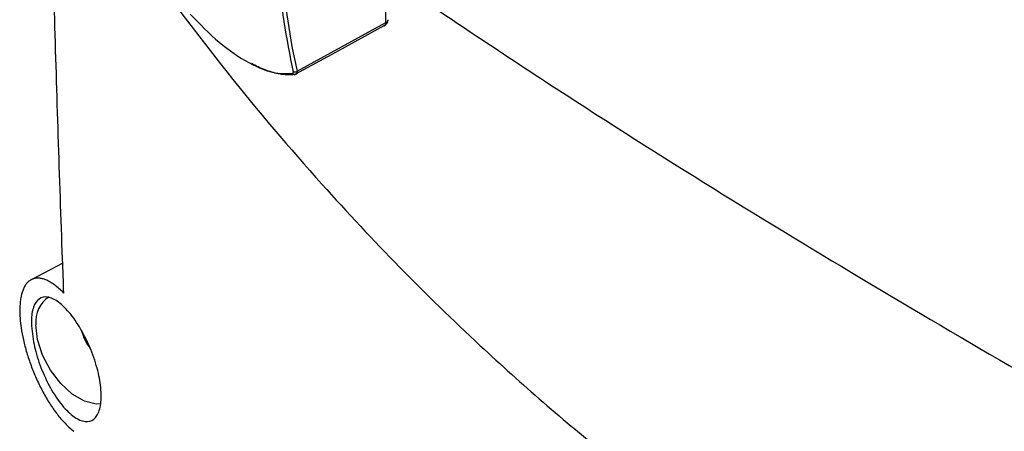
# Model space of a CAD drawing. Header units: millimetres. Extents: x -0.66 to 0.91, y -0.4 to 0.64.
# Tile 197 of 241: x 0.5776 to 0.6506, y 0.2543 to 0.2848. Entities that reach past the tile are written whole.
import ezdxf

# ---------------------------------------------------------------- set-up
doc = ezdxf.new("R2010")
doc.units = ezdxf.units.MM
doc.layers.add('FORMAT', color=7, linetype='Continuous')

msp = doc.modelspace()

# ---------------------------------------------------------------- linework, layer by layer
at = {"layer": 'FORMAT', "color": 7, "linetype": 'Continuous', "lineweight": 25}
for p, q in [((0.604734, 0.284544), (0.604734, 0.291788)), ((0.59814, 0.280935), (0.604734, 0.284544)), ((0.598067, 0.280724), (0.598046, 0.280716)), ((0.580769, 0.266706), (0.578438, 0.26549)), ((0.582795, 0.260395), (0.582831, 0.260342))]:
    msp.add_line(p, q, dxfattribs=at)
at = {"layer": 'FORMAT', "color": 7, "linetype": 'Continuous', "lineweight": 25, "flags": 128}
for points in [[(0.604589, 0.284298), (0.60387, 0.283904), (0.600991, 0.282329), (0.598033, 0.28071)], [(0.604589, 0.284298), (0.604621, 0.28431), (0.604627, 0.284313)], [(0.597991, 0.280696), (0.598005, 0.280699), (0.598021, 0.280705)], [(0.58359, 0.256293), (0.583237, 0.256278), (0.582378, 0.256483), (0.581482, 0.257), (0.580622, 0.257788), (0.579868, 0.258782), (0.579282, 0.259903), (0.57891, 0.261059), (0.578782, 0.262156)]]:
    msp.add_lwpolyline(points, dxfattribs=at)
at = {"layer": 'FORMAT', "color": 7, "linetype": 'Continuous', "lineweight": 25}
for centre, radius, start, end in [((0.604387, 0.284752), 0.0005, 298.696843, 359.999945), ((0.604638, 0.284775), 0.0002501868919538, 292.672062, 354.674343), ((0.604477, 0.284523), 0.0002582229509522, 305.550799, 4.634242), ((0.597962, 0.280866), 0.0001726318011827, 211.446849, 279.428425), ((0.597976, 0.281138), 0.0002610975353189, 244.460246, 308.992886), ((0.580946, 0.262399), 0.0021777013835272, 123.008897, 186.394895)]:
    msp.add_arc(centre, radius, start, end, dxfattribs=at)
for centre, major_axis, ratio, start_param, end_param in [((0.651363, 0.324487), (0.03913359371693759, 0.06544861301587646), 0.587343, 2.453642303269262, 2.587918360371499), ((0.651502, 0.324404), (0.03903364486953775, 0.06527536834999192), 0.587369, 2.453666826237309, 2.587942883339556)]:
    msp.add_ellipse(centre, major_axis=major_axis, ratio=ratio, start_param=start_param, end_param=end_param, dxfattribs=at)
for points, knots in [([(0.5808509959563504, 0.2645020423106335), (0.5808197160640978, 0.2653383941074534), (0.580560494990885, 0.2722693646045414), (0.5801368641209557, 0.2853364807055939), (0.5796859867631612, 0.3037714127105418), (0.5793840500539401, 0.3223014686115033), (0.5792637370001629, 0.3363432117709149), (0.5792403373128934, 0.3442050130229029), (0.5792354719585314, 0.3458396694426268)], [0, 0, 0, 0, 0.0311832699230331, 0.258420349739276, 0.4856766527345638, 0.7129906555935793, 0.940323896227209, 1, 1, 1, 1]), ([(0.5863238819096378, 0.2895875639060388), (0.5885090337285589, 0.2866440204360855), (0.5928837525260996, 0.2807509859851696), (0.5994220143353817, 0.2730852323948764), (0.6057116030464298, 0.2663673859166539), (0.6127197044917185, 0.2595435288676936), (0.6211165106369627, 0.2522777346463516), (0.6310631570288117, 0.2448835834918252), (0.6414497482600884, 0.2383353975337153), (0.6522080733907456, 0.2326768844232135), (0.6632721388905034, 0.2279422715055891), (0.6739981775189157, 0.2243408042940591), (0.68431160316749, 0.2217027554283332), (0.6934243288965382, 0.2200125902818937), (0.7018659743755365, 0.2189237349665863), (0.7070378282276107, 0.218583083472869), (0.7096144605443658, 0.2184133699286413)], [0, 0, 0, 0, 0.0699127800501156, 0.1399668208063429, 0.1948752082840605, 0.2497295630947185, 0.3328600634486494, 0.4162129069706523, 0.4999945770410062, 0.5837421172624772, 0.6671481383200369, 0.7505214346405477, 0.8207359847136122, 0.890985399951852, 0.9456886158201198, 1, 1, 1, 1]), ([(0.6048869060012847, 0.2879393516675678), (0.6090416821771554, 0.2851511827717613), (0.6209772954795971, 0.2771414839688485), (0.6407317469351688, 0.2649983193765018), (0.6640943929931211, 0.2514870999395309), (0.6874209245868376, 0.2389930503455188), (0.702890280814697, 0.2315629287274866), (0.7106264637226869, 0.2278471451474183)], [0, 0, 0, 0, 0.1177446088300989, 0.3382502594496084, 0.5589039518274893, 0.7794090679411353, 1, 1, 1, 1]), ([(0.590224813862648, 0.2851578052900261), (0.5909333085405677, 0.2844284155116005), (0.5923504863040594, 0.282969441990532), (0.594602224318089, 0.2814702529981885), (0.5964909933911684, 0.2807018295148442), (0.5974102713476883, 0.2807533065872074), (0.5978151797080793, 0.280775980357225)], [0, 0, 0, 0, 0.2660130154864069, 0.5320967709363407, 0.793905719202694, 1, 1, 1, 1]), ([(0.5980328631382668, 0.2807104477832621), (0.5979358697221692, 0.2806954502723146), (0.5976429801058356, 0.2806501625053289), (0.5972050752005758, 0.2806660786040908), (0.5967052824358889, 0.2807471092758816), (0.5961117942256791, 0.2808983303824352), (0.5954540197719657, 0.2811464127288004), (0.594934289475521, 0.2814158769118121), (0.5947701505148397, 0.2815009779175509)], [0, 0, 0, 0, 0.1103420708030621, 0.3331983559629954, 0.4458620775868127, 0.5853695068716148, 0.8690532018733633, 1, 1, 1, 1]), ([(0.5978151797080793, 0.280775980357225), (0.5978227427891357, 0.2807781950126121), (0.5978380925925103, 0.2807826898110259), (0.5978543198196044, 0.2807981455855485), (0.5978652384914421, 0.2808195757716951), (0.5978696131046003, 0.2808451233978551), (0.5978691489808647, 0.2808730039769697), (0.5978654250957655, 0.2808925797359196), (0.5978635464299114, 0.2809024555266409)], [0, 0, 0, 0, 0.1744723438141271, 0.3541038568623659, 0.5286884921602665, 0.7081352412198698, 0.852756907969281, 1, 1, 1, 1]), ([(0.59799014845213, 0.2807007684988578), (0.5980047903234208, 0.2807015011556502), (0.5980321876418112, 0.2807028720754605), (0.5980546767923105, 0.2807194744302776), (0.5980651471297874, 0.2807272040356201)], [0, 0, 0, 0, 0.534427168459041, 1, 1, 1, 1]), ([(0.5981404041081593, 0.2809351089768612), (0.5981419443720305, 0.2809181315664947), (0.598145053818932, 0.2808838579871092), (0.598140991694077, 0.2808353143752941), (0.5981289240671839, 0.2807896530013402), (0.5981057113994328, 0.2807524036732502), (0.5980846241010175, 0.2807303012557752), (0.5980694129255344, 0.280724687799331), (0.5980674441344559, 0.2807239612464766)], [0, 0, 0, 0, 0.1701633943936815, 0.3435216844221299, 0.5497073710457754, 0.7617320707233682, 0.9691608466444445, 1, 1, 1, 1]), ([(0.5808509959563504, 0.2645020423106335), (0.58073816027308, 0.2646128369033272), (0.580511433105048, 0.2648354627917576), (0.5801731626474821, 0.2651064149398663), (0.5798378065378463, 0.2653275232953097), (0.5795297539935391, 0.2654788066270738), (0.5792520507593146, 0.2655695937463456), (0.5790029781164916, 0.2656096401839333), (0.5787656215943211, 0.2656027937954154), (0.5785471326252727, 0.2655479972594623), (0.5783495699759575, 0.2654477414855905), (0.5781728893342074, 0.2653031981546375), (0.5780147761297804, 0.2651114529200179), (0.5778815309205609, 0.264878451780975), (0.5777736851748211, 0.2646097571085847), (0.577690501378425, 0.2643095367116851), (0.5776298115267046, 0.2639698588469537), (0.5775775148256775, 0.2634284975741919), (0.5775867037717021, 0.2627477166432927), (0.5776862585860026, 0.2618736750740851), (0.5778443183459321, 0.2610269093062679), (0.5780928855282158, 0.2600819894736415), (0.5784135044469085, 0.2591249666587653), (0.5787329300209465, 0.2583407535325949), (0.5790178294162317, 0.2577286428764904), (0.5792462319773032, 0.2572775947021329), (0.579487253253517, 0.2568395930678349), (0.5797403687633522, 0.2564166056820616), (0.5800049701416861, 0.2560113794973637), (0.5802788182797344, 0.255628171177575), (0.5805601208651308, 0.255270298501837), (0.580874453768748, 0.2549106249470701), (0.581221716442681, 0.2545588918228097), (0.5814695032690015, 0.2543592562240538), (0.5815940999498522, 0.2542588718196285)], [0, 0, 0, 0, 0.0309686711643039, 0.0622271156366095, 0.0944150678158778, 0.1269285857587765, 0.1536645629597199, 0.1805905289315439, 0.2081255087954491, 0.2358749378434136, 0.2620662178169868, 0.2884535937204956, 0.3154700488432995, 0.3427091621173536, 0.3677963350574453, 0.3930747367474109, 0.4186548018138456, 0.4446534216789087, 0.5044788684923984, 0.5412078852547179, 0.5878434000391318, 0.6353099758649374, 0.6822367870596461, 0.7299454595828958, 0.7541916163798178, 0.7786357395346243, 0.8032363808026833, 0.8281989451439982, 0.8535713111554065, 0.8792840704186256, 0.9051670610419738, 0.9313987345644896, 0.9655046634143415, 1, 1, 1, 1]), ([(0.5786034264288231, 0.2608766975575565), (0.578525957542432, 0.2614224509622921), (0.578381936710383, 0.2624370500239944), (0.578569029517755, 0.2635193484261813), (0.5789847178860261, 0.26414678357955), (0.5796342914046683, 0.2642866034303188), (0.5804562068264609, 0.2638992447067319), (0.5813636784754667, 0.2629991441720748), (0.5822391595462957, 0.261687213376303), (0.5829647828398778, 0.2601392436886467), (0.5834535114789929, 0.2585578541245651), (0.5836623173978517, 0.2571213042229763), (0.5835828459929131, 0.2559658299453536), (0.5832282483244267, 0.2551956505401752), (0.5826297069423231, 0.254893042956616), (0.5818415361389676, 0.2551123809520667), (0.5809475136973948, 0.2558578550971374), (0.580055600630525, 0.257059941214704), (0.579287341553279, 0.2585626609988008), (0.5788181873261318, 0.2598978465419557), (0.5786544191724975, 0.2606442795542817), (0.5786034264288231, 0.2608766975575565)], [0, 0, 0, 0, 0.0594337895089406, 0.1104921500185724, 0.1624443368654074, 0.2160662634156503, 0.2714243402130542, 0.3277803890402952, 0.3838914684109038, 0.4386537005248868, 0.4916767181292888, 0.5433780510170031, 0.5946552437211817, 0.6464733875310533, 0.699557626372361, 0.7541858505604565, 0.8100589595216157, 0.8663142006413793, 0.921805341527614, 0.9756524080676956, 1, 1, 1, 1]), ([(0.5821518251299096, 0.2617385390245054), (0.5822307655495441, 0.2614903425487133), (0.5823872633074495, 0.2609982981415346), (0.5826893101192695, 0.260566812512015), (0.5828389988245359, 0.2603529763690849)], [0, 0, 0, 0, 0.5044188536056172, 1, 1, 1, 1])]:
    msp.add_open_spline(points, degree=3, knots=knots, dxfattribs=at)

doc.saveas('drawing.dxf')
